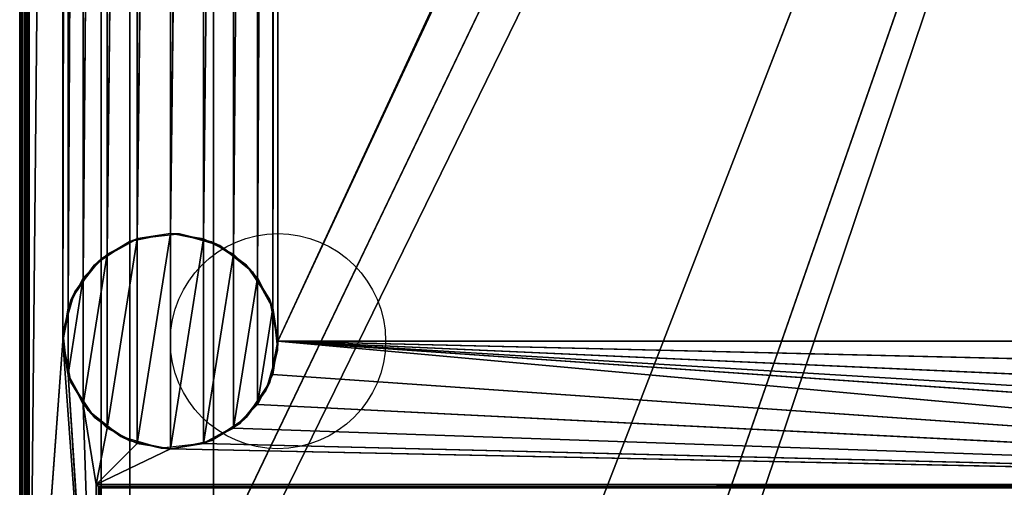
# Model space of a CAD drawing. Header units: millimetres. Extents: x -10 to 414, y -827 to 10.
# Tile 7 of 21: x 0 to 206, y -716 to -618. Entities that reach past the tile are written whole.
import ezdxf

# ---------------------------------------------------------------- set-up
doc = ezdxf.new("R2010")
doc.units = ezdxf.units.MM
doc.header["$MEASUREMENT"] = 0
for name, color, linetype, lineweight in [('0 Misc', 7, 'Continuous', 35), ('10 Raster Images', 7, 'Continuous', 35), ('5 Hatches', 7, 'Continuous', 35)]:
    doc.layers.add(name, color=color, linetype=linetype, lineweight=lineweight)

msp = doc.modelspace()

# ---------------------------------------------------------------- linework, layer by layer
at = {"layer": '0 Misc', "color": 160, "linetype": 'Continuous', "lineweight": 25}
for p, q in [((0, -1, 719), (0, -799, 719)), ((0, -799, 699), (0, -1, 699)), ((1, -799, 720), (1, -1, 720)), ((1, -781, 13), (1, -2, 13)), ((1, -2, 698), (1, -781, 698)), ((2, -2, 12), (2, -781, 12)), ((17, -715, 34.5), (17, -17, 34.5)), ((17, -781, 698), (17, -17, 698)), ((17, -17, 698), (17, -715.71, 34.21)), ((17, -17, 698), (17, -715.45, 34.39)), ((17, -17, 698), (17, -715.16, 34.49)), ((17, -17, 698), (17, -715, 34.5)), ((17, -781, 698), (383, -17, 698)), ((54, -685, 12), (347.1, -52.05, 12)), ((2, -781, 12), (9, -59, 12)), ((9, -59, 12), (9, -685, 12)), ((23, -783, 93), (23, -59, 93)), ((23, -783, 70), (23, -59, 70)), ((23, -783, 70), (377, -59, 70)), ((40.5, -783, 451), (40.5, -59, 451)), ((40.5, -783, 428), (40.5, -59, 428)), ((52.9, -678.05, 12), (54, -59, 12)), ((54, -59, 12), (54, -685, 12)), ((54, -685, 12), (346, -59, 12)), ((112.5, -742, 70), (377, -59, 70)), ((139.5, -742, 70), (377, -59, 70)), ((139.5, -764, 70), (377, -59, 70)), ((9, -685, 12), (10.1, -65.95, 12)), ((10.1, -678.05, 12), (10.1, -65.95, 12)), ((49.7, -671.77, 12), (52.9, -65.95, 12)), ((52.9, -678.05, 12), (52.9, -65.95, 12)), ((10.1, -678.05, 12), (13.3, -72.23, 12)), ((13.3, -671.77, 12), (13.3, -72.23, 12)), ((44.73, -666.8, 12), (49.7, -72.23, 12)), ((49.7, -671.77, 12), (49.7, -72.23, 12)), ((13.3, -671.77, 12), (18.27, -77.2, 12)), ((18.27, -666.8, 12), (18.27, -77.2, 12)), ((38.45, -663.6, 12), (44.73, -77.2, 12)), ((44.73, -666.8, 12), (44.73, -77.2, 12)), ((18.27, -666.8, 12), (24.55, -80.4, 12)), ((24.55, -663.6, 12), (24.55, -80.4, 12)), ((24.55, -663.6, 12), (31.5, -81.5, 12)), ((31.5, -662.5, 12), (38.45, -80.4, 12)), ((31.5, -662.5, 12), (31.5, -81.5, 12)), ((38.45, -663.6, 12), (38.45, -80.4, 12)), ((24.55, -706.4), (31.5, -662.5)), ((31.5, -707.5), (31.5, -662.5)), ((18.27, -703.2), (24.55, -663.6)), ((24.55, -706.4), (24.55, -663.6)), ((31.5, -707.5), (38.45, -663.6)), ((38.45, -706.4), (38.45, -663.6)), ((13.3, -698.23), (18.27, -666.8)), ((18.27, -703.2), (18.27, -666.8)), ((38.45, -706.4), (44.73, -666.8)), ((44.73, -703.2), (44.73, -666.8)), ((10.1, -691.95), (13.3, -671.77)), ((13.3, -698.23), (13.3, -671.77)), ((44.73, -703.2), (49.7, -671.77)), ((49.7, -698.23), (49.7, -671.77)), ((10.1, -691.95), (10.1, -678.05)), ((49.7, -698.23), (52.9, -678.05)), ((52.9, -691.95), (52.9, -678.05)), ((9, -685, 12), (2, -781, 12)), ((16, -781, 12), (9, -685, 12)), ((384, -715, 12), (54, -685, 12)), ((361.55, -706.4, 12), (54, -685, 12)), ((355.27, -703.2, 12), (54, -685, 12)), ((350.3, -698.23, 12), (54, -685, 12)), ((347.1, -691.95, 12), (54, -685, 12)), ((346, -685, 12), (54, -685, 12)), ((16, -781, 12), (10.1, -691.95, 12)), ((384, -715, 12), (52.9, -691.95, 12)), ((13.3, -698.23, 12), (16, -715, 12)), ((16, -781, 12), (13.3, -698.23, 12)), ((384, -715, 12), (49.7, -698.23, 12)), ((16, -715, 12), (18.27, -703.2, 12)), ((384, -715, 12), (44.73, -703.2, 12)), ((16, -715, 12), (24.55, -706.4, 12)), ((16, -715, 12), (31.5, -707.5, 12)), ((384, -715, 12), (31.5, -707.5, 12)), ((384, -715, 12), (38.45, -706.4, 12)), ((16, -715, 12), (384, -715, 12)), ((16, -781, 12), (16, -715, 12)), ((383, -715, 34.5), (17, -715, 34.5))]:
    msp.add_line(p, q, dxfattribs=at).dxf.unprotected_set("ltscale", 0)
for centre in [(54, -685), (54, -685, 12)]:
    msp.add_circle(centre, 22.5, dxfattribs=at).dxf.unprotected_set("ltscale", 0)
at = {"layer": '0 Misc', "color": 160, "linetype": 'Continuous', "lineweight": 25, "extrusion": (-0.654654, -0.755929, 0)}
msp.add_arc((480.17, 13, 530.01), 1.41, 270, 0, dxfattribs=at).dxf.unprotected_set("ltscale", 0)
at = {"layer": '0 Misc', "color": 160, "linetype": 'Continuous', "lineweight": 25, "extrusion": (1, 0, 0)}
msp.add_arc((-715, 33.5, 17), 1, 90, 180, dxfattribs=at).dxf.unprotected_set("ltscale", 0)
at = {"layer": '0 Misc', "color": 7, "lineweight": 25}
for points, invisible_edges in [([(0, -1, 719), (0, -799, 699), (0, -799, 719)], 1), ([(0, -1, 719), (0, -1, 699), (0, -799, 699)], 12), ([(0.08, -799, 698.62), (0, -1, 699), (0.08, -1, 698.62)], 1), ([(0.08, -799, 698.62), (0, -799, 699), (0, -1, 699)], 12), ([(0, -1, 719), (0.08, -799, 719.38), (0.08, -1, 719.38)], 1), ([(0, -1, 719), (0, -799, 719), (0.08, -799, 719.38)], 12), ([(0.29, -799, 698.29), (0.08, -1, 698.62), (0.29, -1, 698.29)], 1), ([(0.29, -799, 698.29), (0.08, -799, 698.62), (0.08, -1, 698.62)], 12), ([(0.29, -799, 719.71), (0.08, -1, 719.38), (0.08, -799, 719.38)], 1), ([(0.29, -799, 719.71), (0.29, -1, 719.71), (0.08, -1, 719.38)], 12), ([(0.62, -799, 698.08), (0.29, -1, 698.29), (0.62, -1, 698.08)], 1), ([(0.62, -799, 698.08), (0.29, -799, 698.29), (0.29, -1, 698.29)], 12), ([(0.62, -799, 719.92), (0.29, -1, 719.71), (0.29, -799, 719.71)], 1), ([(0.62, -799, 719.92), (0.62, -1, 719.92), (0.29, -1, 719.71)], 12), ([(1, -799, 698), (0.62, -1, 698.08), (1, -781, 698)], 1), ([(1, -799, 698), (0.62, -799, 698.08), (0.62, -1, 698.08)], 12), ([(0.62, -1, 698.08), (1, -2, 698), (1, -781, 698)], 12), ([(1, -799, 720), (0.62, -1, 719.92), (0.62, -799, 719.92)], 1), ([(1, -799, 720), (1, -1, 720), (0.62, -1, 719.92)], 12), ([(1, -781, 13), (1.08, -2, 12.62), (1.08, -781, 12.62)], 1), ([(1, -781, 13), (1, -2, 13), (1.08, -2, 12.62)], 12), ([(1.29, -2, 12.29), (1.08, -781, 12.62), (1.08, -2, 12.62)], 1), ([(1.29, -2, 12.29), (1.29, -781, 12.29), (1.08, -781, 12.62)], 12), ([(1.62, -2, 12.08), (1.29, -781, 12.29), (1.29, -2, 12.29)], 1), ([(1.62, -2, 12.08), (1.62, -781, 12.08), (1.29, -781, 12.29)], 12), ([(2, -2, 12), (1.62, -781, 12.08), (1.62, -2, 12.08)], 1), ([(2, -2, 12), (2, -781, 12), (1.62, -781, 12.08)], 12), ([(383, -715, 34.5), (17, -17, 34.5), (17, -715, 34.5)], 1), ([(383, -715, 34.5), (383, -17, 34.5), (17, -17, 34.5)], 12), ([(23, -783, 93), (23, -59, 70), (23, -783, 70)], 1), ([(23, -783, 93), (23, -59, 93), (23, -59, 70)], 12), ([(359.5, -783, 451), (40.5, -59, 451), (40.5, -783, 451)], 1), ([(359.5, -783, 451), (359.5, -59, 451), (40.5, -59, 451)], 12), ([(40.5, -783, 428), (359.5, -59, 428), (359.5, -783, 428)], 1), ([(40.5, -783, 428), (40.5, -59, 428), (359.5, -59, 428)], 12), ([(40.5, -783, 451), (40.5, -59, 428), (40.5, -783, 428)], 1), ([(40.5, -783, 451), (40.5, -59, 451), (40.5, -59, 428)], 12), ([(16, -715, 12), (383.62, -715.38, 12.08), (16.38, -715.38, 12.08)], 1), ([(16, -715, 12), (384, -715, 12), (383.62, -715.38, 12.08)], 1), ([(16, -781, 12), (16, -715, 12), (16.38, -715.38, 12.08)], 1), ([(16, -781, 12), (16.38, -715.38, 12.08), (16.38, -781, 12.08)], 1), ([(383.29, -715.71, 12.29), (16.38, -715.38, 12.08), (383.62, -715.38, 12.08)], 2), ([(383.29, -715.71, 12.29), (16.71, -715.71, 12.29), (16.38, -715.38, 12.08)], 12), ([(16.71, -715.71, 12.29), (16.38, -781, 12.08), (16.38, -715.38, 12.08)], 2), ([(383, -715, 34.5), (17, -715.38, 34.42), (383, -715.38, 34.42)], 1), ([(383, -715, 34.5), (17, -715, 34.5), (17, -715.38, 34.42)], 12), ([(17, -715.71, 34.21), (383, -715.38, 34.42), (17, -715.38, 34.42)], 1), ([(17, -715.71, 34.21), (383, -715.71, 34.21), (383, -715.38, 34.42)], 12)]:
    msp.add_3dface(points, dxfattribs=dict(at, invisible_edges=invisible_edges))
for points in [[(2, -2, 12), (9, -59, 12), (2, -781, 12)], [(17, -781, 698), (17, -715.71, 34.21), (17, -17, 698)], [(17, -17, 698), (17, -715.71, 34.21), (17, -715.45, 34.39)], [(17, -17, 698), (17, -715.45, 34.39), (17, -715.16, 34.49)], [(17, -17, 698), (17, -715.16, 34.49), (17, -715, 34.5)], [(17, -17, 698), (17, -715, 34.5), (17, -17, 34.5)], [(383, -17, 698), (17, -781, 698), (17, -17, 698)], [(17, -781, 698), (383, -17, 698), (383, -781, 698)], [(54, -59, 12), (347.1, -52.05, 12), (54, -685, 12)], [(54, -685, 12), (347.1, -52.05, 12), (346, -59, 12)], [(9, -685, 12), (2, -781, 12), (9, -59, 12)], [(10.1, -65.95, 12), (9, -685, 12), (9, -59, 12)], [(23, -783, 93), (360.3, -782.9, 93), (23, -59, 93)], [(23, -59, 93), (360.3, -782.9, 93), (360.3, -59.1, 93)], [(377, -59, 70), (23, -783, 70), (23, -59, 70)], [(23, -783, 70), (377, -59, 70), (112.5, -742, 70)], [(52.9, -678.05, 12), (52.9, -65.95, 12), (54, -59, 12)], [(52.9, -678.05, 12), (54, -59, 12), (54, -685, 12)], [(346, -685, 12), (54, -685, 12), (346, -59, 12)], [(112.5, -742, 70), (377, -59, 70), (139.5, -742, 70)], [(139.5, -742, 70), (377, -59, 70), (139.5, -764, 70)], [(139.5, -764, 70), (377, -59, 70), (260.5, -742, 70)], [(9, -685, 12), (10.1, -65.95, 12), (10.1, -678.05, 12)], [(10.1, -678.05, 12), (10.1, -65.95, 12), (13.3, -72.23, 12)], [(49.7, -671.77, 12), (49.7, -72.23, 12), (52.9, -65.95, 12)], [(49.7, -671.77, 12), (52.9, -65.95, 12), (52.9, -678.05, 12)], [(10.1, -678.05, 12), (13.3, -72.23, 12), (13.3, -671.77, 12)], [(13.3, -671.77, 12), (13.3, -72.23, 12), (18.27, -77.2, 12)], [(44.73, -666.8, 12), (44.73, -77.2, 12), (49.7, -72.23, 12)], [(44.73, -666.8, 12), (49.7, -72.23, 12), (49.7, -671.77, 12)], [(13.3, -671.77, 12), (18.27, -77.2, 12), (18.27, -666.8, 12)], [(18.27, -666.8, 12), (18.27, -77.2, 12), (24.55, -80.4, 12)], [(38.45, -663.6, 12), (38.45, -80.4, 12), (44.73, -77.2, 12)], [(38.45, -663.6, 12), (44.73, -77.2, 12), (44.73, -666.8, 12)], [(18.27, -666.8, 12), (24.55, -80.4, 12), (24.55, -663.6, 12)], [(24.55, -663.6, 12), (24.55, -80.4, 12), (31.5, -81.5, 12)], [(24.55, -663.6, 12), (31.5, -81.5, 12), (31.5, -662.5, 12)], [(31.5, -662.5, 12), (31.5, -81.5, 12), (38.45, -80.4, 12)], [(31.5, -662.5, 12), (38.45, -80.4, 12), (38.45, -663.6, 12)], [(24.55, -706.4), (24.55, -663.6), (31.5, -662.5)], [(24.55, -706.4), (31.5, -662.5), (31.5, -707.5)], [(31.5, -707.5), (31.5, -662.5), (38.45, -663.6)], [(18.27, -703.2), (18.27, -666.8), (24.55, -663.6)], [(18.27, -703.2), (24.55, -663.6), (24.55, -706.4)], [(31.5, -707.5), (38.45, -663.6), (38.45, -706.4)], [(38.45, -706.4), (38.45, -663.6), (44.73, -666.8)], [(13.3, -698.23), (13.3, -671.77), (18.27, -666.8)], [(13.3, -698.23), (18.27, -666.8), (18.27, -703.2)], [(38.45, -706.4), (44.73, -666.8), (44.73, -703.2)], [(44.73, -703.2), (44.73, -666.8), (49.7, -671.77)], [(10.1, -691.95), (10.1, -678.05), (13.3, -671.77)], [(10.1, -691.95), (13.3, -671.77), (13.3, -698.23)], [(44.73, -703.2), (49.7, -671.77), (49.7, -698.23)], [(49.7, -698.23), (49.7, -671.77), (52.9, -678.05)], [(10.1, -678.05), (10.1, -691.95), (9, -685)], [(49.7, -698.23), (52.9, -678.05), (52.9, -691.95)], [(52.9, -691.95), (52.9, -678.05), (54, -685)], [(2, -781, 12), (9, -685, 12), (16, -781, 12)], [(16, -781, 12), (9, -685, 12), (10.1, -691.95, 12)], [(384, -715, 12), (52.9, -691.95, 12), (54, -685, 12)], [(384, -715, 12), (54, -685, 12), (361.55, -706.4, 12)], [(361.55, -706.4, 12), (54, -685, 12), (355.27, -703.2, 12)], [(355.27, -703.2, 12), (54, -685, 12), (350.3, -698.23, 12)], [(350.3, -698.23, 12), (54, -685, 12), (347.1, -691.95, 12)], [(347.1, -691.95, 12), (54, -685, 12), (346, -685, 12)], [(16, -781, 12), (10.1, -691.95, 12), (13.3, -698.23, 12)], [(384, -715, 12), (49.7, -698.23, 12), (52.9, -691.95, 12)], [(18.27, -703.2, 12), (16, -715, 12), (13.3, -698.23, 12)], [(16, -781, 12), (13.3, -698.23, 12), (16, -715, 12)], [(384, -715, 12), (44.73, -703.2, 12), (49.7, -698.23, 12)], [(16, -715, 12), (18.27, -703.2, 12), (24.55, -706.4, 12)], [(384, -715, 12), (38.45, -706.4, 12), (44.73, -703.2, 12)], [(16, -715, 12), (24.55, -706.4, 12), (31.5, -707.5, 12)], [(16, -715, 12), (31.5, -707.5, 12), (384, -715, 12)], [(384, -715, 12), (31.5, -707.5, 12), (38.45, -706.4, 12)]]:
    msp.add_3dface(points, dxfattribs=at)
at = {"layer": '0 Misc', "color": 158, "lineweight": 25}
for points in [[(22.89, -664.21), (24.69, -663.56, 12), (31.5, -662.5)], [(31.5, -662.5), (24.69, -663.56, 12), (33.41, -662.58, 12)], [(40.11, -664.21), (31.5, -662.5), (33.41, -662.58, 12)], [(41.85, -665.02, 12), (40.11, -664.21), (33.41, -662.58, 12)], [(17, -667.8, 12), (22.89, -664.21), (15.59, -669.09)], [(17, -667.8, 12), (24.69, -663.56, 12), (22.89, -664.21)], [(41.85, -665.02, 12), (47.41, -669.09), (40.11, -664.21)], [(48.7, -670.5, 12), (47.41, -669.09), (41.85, -665.02, 12)], [(17, -667.8, 12), (15.59, -669.09), (11.52, -674.65, 12)], [(11.52, -674.65, 12), (15.59, -669.09), (10.71, -676.39)], [(48.7, -670.5, 12), (52.29, -676.39), (47.41, -669.09)], [(52.94, -678.19, 12), (52.29, -676.39), (48.7, -670.5, 12)], [(11.52, -674.65, 12), (10.71, -676.39), (9.08, -683.09, 12)], [(9.08, -683.09, 12), (10.71, -676.39), (9, -685)], [(52.94, -678.19, 12), (54, -685), (52.29, -676.39)], [(53.92, -686.91, 12), (54, -685), (52.94, -678.19, 12)], [(9.08, -683.09, 12), (9, -685), (10.06, -691.81, 12)], [(10.06, -691.81, 12), (9, -685), (10.71, -693.61)], [(53.92, -686.91, 12), (52.29, -693.61), (54, -685)], [(51.48, -695.35, 12), (52.29, -693.61), (53.92, -686.91, 12)], [(10.06, -691.81, 12), (10.71, -693.61), (14.3, -699.5, 12)], [(14.3, -699.5, 12), (10.71, -693.61), (15.59, -700.91)], [(51.48, -695.35, 12), (47.41, -700.91), (52.29, -693.61)], [(46, -702.2, 12), (47.41, -700.91), (51.48, -695.35, 12)], [(14.3, -699.5, 12), (15.59, -700.91), (21.15, -704.98, 12)], [(21.15, -704.98, 12), (15.59, -700.91), (22.89, -705.79)], [(46, -702.2, 12), (40.11, -705.79), (47.41, -700.91)], [(38.31, -706.44, 12), (40.11, -705.79), (46, -702.2, 12)], [(21.15, -704.98, 12), (22.89, -705.79), (29.59, -707.42, 12)], [(29.59, -707.42, 12), (22.89, -705.79), (31.5, -707.5)], [(38.31, -706.44, 12), (31.5, -707.5), (40.11, -705.79)], [(29.59, -707.42, 12), (31.5, -707.5), (38.31, -706.44, 12)]]:
    msp.add_3dface(points, dxfattribs=at)
at = {"layer": '10 Raster Images', "color": 160, "linetype": 'Continuous', "lineweight": 25}
for p, q in [((2, -2, 12), (2, -781, 12)), ((17, -781, 698), (17, -17, 698)), ((17, -17, 34.5), (17, -715, 34.5)), ((17, -17, 698), (17, -781, 698)), ((23, -783, 93), (23, -59, 93)), ((23, -59, 70), (23, -783, 70)), ((31.5, -662.5), (24.55, -663.6)), ((24.55, -663.6, 12), (31.5, -662.5, 12)), ((38.45, -663.6), (31.5, -662.5)), ((31.5, -662.5, 12), (38.45, -663.6, 12)), ((24.55, -663.6), (18.27, -666.8)), ((18.27, -666.8, 12), (24.55, -663.6, 12)), ((44.73, -666.8), (38.45, -663.6)), ((38.45, -663.6, 12), (44.73, -666.8, 12)), ((18.27, -666.8), (13.3, -671.77)), ((13.3, -671.77, 12), (18.27, -666.8, 12)), ((49.7, -671.77), (44.73, -666.8)), ((44.73, -666.8, 12), (49.7, -671.77, 12)), ((13.3, -671.77), (10.1, -678.05)), ((10.1, -678.05, 12), (13.3, -671.77, 12)), ((52.9, -678.05), (49.7, -671.77)), ((49.7, -671.77, 12), (52.9, -678.05, 12)), ((10.1, -678.05), (9, -685)), ((9, -685, 12), (10.1, -678.05, 12)), ((54, -685), (52.9, -678.05)), ((52.9, -678.05, 12), (54, -685, 12)), ((9, -685), (10.1, -691.95)), ((10.1, -691.95, 12), (9, -685, 12)), ((52.9, -691.95), (54, -685)), ((54, -685, 12), (52.9, -691.95, 12)), ((10.1, -691.95), (13.3, -698.23)), ((13.3, -698.23, 12), (10.1, -691.95, 12)), ((49.7, -698.23), (52.9, -691.95)), ((52.9, -691.95, 12), (49.7, -698.23, 12)), ((13.3, -698.23), (18.27, -703.2)), ((18.27, -703.2, 12), (13.3, -698.23, 12)), ((44.73, -703.2), (49.7, -698.23)), ((49.7, -698.23, 12), (44.73, -703.2, 12)), ((18.27, -703.2), (24.55, -706.4)), ((24.55, -706.4, 12), (18.27, -703.2, 12)), ((38.45, -706.4), (44.73, -703.2)), ((44.73, -703.2, 12), (38.45, -706.4, 12)), ((24.55, -706.4), (31.5, -707.5)), ((31.5, -707.5, 12), (24.55, -706.4, 12)), ((31.5, -707.5), (38.45, -706.4)), ((38.45, -706.4, 12), (31.5, -707.5, 12)), ((16, -715, 12), (384, -715, 12)), ((16, -781, 12), (16, -715, 12)), ((17, -715, 34.5), (17, -715.16, 34.49)), ((17, -715.16, 34.49), (17, -715.45, 34.39)), ((17, -715.45, 34.39), (17, -715.71, 34.21))]:
    msp.add_line(p, q, dxfattribs=at).dxf.unprotected_set("ltscale", 0)
at = {"layer": '5 Hatches', "color": 7, "lineweight": 25}
for points, invisible_edges in [([(399, -799, 720), (1, -1, 720), (1, -799, 720)], 1), ([(399, -799, 720), (399, -1, 720), (1, -1, 720)], 12), ([(1, -781, 698), (1, -2, 13), (1, -781, 13)], 1), ([(1, -781, 698), (1, -2, 698), (1, -2, 13)], 12)]:
    msp.add_3dface(points, dxfattribs=dict(at, invisible_edges=invisible_edges))

doc.saveas('drawing.dxf')
